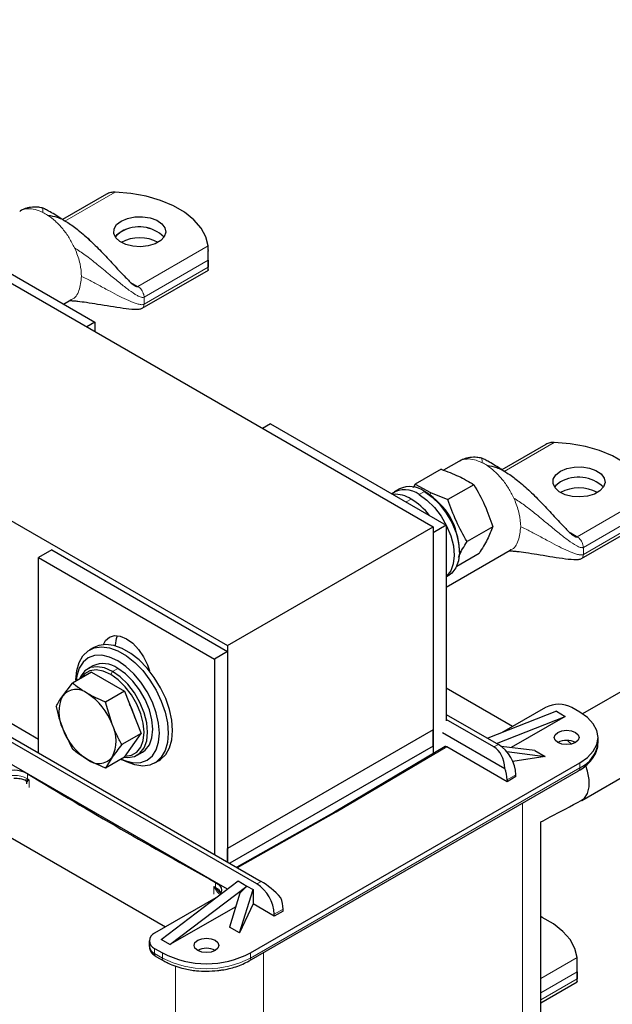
# Model space of a CAD drawing. Header units: millimetres. Extents: x 5 to 418, y 2 to 292.
# Tile 18 of 20: x 352 to 378, y 93 to 135. Entities that reach past the tile are written whole.
import ezdxf

# ---------------------------------------------------------------- set-up
doc = ezdxf.new("R2010")
doc.units = ezdxf.units.MM

msp = doc.modelspace()

# ---------------------------------------------------------------- linework, layer by layer
at = {"color": 7, "linetype": 'Continuous', "lineweight": 25}
for p, q in [((332.3613, 135.0681), (370.0736, 113.2973)), ((323.5366, 129.9738), (361.2489, 108.2029)), ((356.0538, 127.5799), (354.1642, 126.4891)), ((348.0119, 126.4359), (355.5544, 122.0818)), ((355.3332, 125.6045), (355.0962, 125.8098)), ((360.4244, 124.3428), (360.4244, 125.1561)), ((360.4161, 124.7469), (360.4161, 124.442)), ((357.5889, 122.6837), (360.4246, 124.3207)), ((354.2093, 122.8582), (354.5235, 123.0396)), ((355.5544, 122.0818), (355.2056, 121.8804)), ((355.5544, 122.0818), (355.5544, 121.679)), ((363.0968, 117.7276), (362.748, 117.5262)), ((363.0968, 117.7276), (370.6393, 113.3734)), ((374.91, 116.8393), (373.0204, 115.7484)), ((371.1799, 116.1096), (370.5197, 115.7285)), ((370.4132, 115.7709), (369.3033, 115.1302)), ((369.3033, 115.1302), (369.2138, 114.9746)), ((369.3033, 115.1302), (369.9571, 114.7703)), ((371.8223, 115.1098), (370.7124, 114.4691)), ((374.1893, 114.8639), (373.9524, 115.0692)), ((368.6299, 114.9264), (368.4037, 114.7958)), ((369.7754, 114.7752), (369.7002, 114.8187)), ((369.9571, 114.7703), (370.7124, 114.4691)), ((361.2489, 108.2029), (370.0736, 113.2973)), ((370.6393, 113.3734), (370.0736, 113.0469)), ((370.0736, 113.2973), (370.0736, 104.5875)), ((370.6393, 113.3734), (370.6393, 104.9685)), ((372.6411, 113.3041), (371.5312, 112.6634)), ((376.4451, 111.943), (379.2808, 113.5801)), ((370.0736, 113.0469), (370.0736, 103.5585)), ((353.7065, 112.3066), (353.1408, 111.9801)), ((353.7065, 112.3066), (361.2489, 107.9525)), ((370.6393, 110.717), (373.3797, 112.299)), ((372.0507, 112.1595), (371.0885, 111.6041)), ((371.205, 112.208), (371.205, 112.2951)), ((353.1408, 103.5969), (353.1408, 111.9801)), ((353.1408, 111.9801), (360.6833, 107.6259)), ((370.6393, 111.1598), (370.7631, 111.2313)), ((353.1408, 104.1738), (346.164, 108.2015)), ((356.4406, 108.1912), (356.4406, 108.2242)), ((361.2489, 108.2029), (361.2489, 99.4931)), ((355.5121, 108.1234), (355.3236, 108.0146)), ((361.2489, 107.9525), (360.6833, 107.6259)), ((361.2489, 107.9525), (361.2489, 98.9162)), ((360.6833, 107.6259), (360.6833, 99.2428)), ((355.4124, 107.0652), (354.5952, 106.5934)), ((355.4683, 107.3284), (355.242, 107.1977)), ((355.4124, 107.0652), (356.8277, 106.2482)), ((354.1724, 106.0501), (354.5952, 106.5934)), ((354.7436, 106.7326), (354.7436, 106.679)), ((378.8338, 106.6279), (376.4912, 105.2756)), ((356.8277, 106.2482), (356.0105, 105.7764)), ((356.8277, 106.2482), (357.5353, 104.4243)), ((373.4865, 104.7288), (370.6393, 106.3725)), ((356.2953, 104.8246), (356.0105, 105.7764)), ((370.6393, 105.2515), (372.8738, 103.9616)), ((375.3722, 105.382), (372.4204, 104.2233)), ((374.9008, 105.5453), (373.0156, 104.4569)), ((375.3722, 105.382), (375.7493, 105.1643)), ((376.3716, 105.3493), (376.0322, 105.5453)), ((372.6852, 103.8527), (370.6393, 105.0338)), ((372.7975, 104.0056), (375.7493, 105.1643)), ((375.7493, 105.1643), (373.4247, 103.8223)), ((362.5029, 97.9746), (350.9063, 104.6691)), ((351.0949, 104.778), (362.6914, 98.0835)), ((354.1724, 104.6348), (354.5952, 103.7627)), ((357.5353, 104.4243), (356.7181, 103.9525)), ((356.8277, 103.4175), (357.5353, 104.4243)), ((370.0736, 104.5875), (361.2489, 99.4931)), ((370.0736, 103.8907), (370.0736, 104.5875)), ((370.4696, 104.4786), (373.1498, 102.9313)), ((377.1526, 104.043), (377.1526, 104.2608)), ((357.3752, 103.5026), (357.6015, 103.6332)), ((370.0736, 103.8907), (361.3528, 98.8563)), ((370.5911, 103.8644), (365.8398, 101.0562)), ((370.0736, 103.8907), (370.0736, 103.5585)), ((373.2509, 102.3613), (370.6582, 103.858)), ((374.4417, 103.693), (373.0003, 103.8762)), ((373.2316, 103.6508), (374.8772, 103.4416)), ((374.4417, 103.693), (374.8772, 103.4416)), ((376.455, 101.5598), (380.4337, 103.8566)), ((361.2463, 97.7528), (351.7077, 103.2593)), ((356.8277, 103.4175), (356.0105, 102.9457)), ((356.2953, 103.4093), (356.0105, 102.9457)), ((356.6767, 103.3303), (356.7231, 103.3035)), ((358.1233, 103.1647), (358.3119, 103.2736)), ((362.2295, 95.0082), (376.3716, 103.1722)), ((374.8772, 103.4416), (373.4942, 103.2277)), ((362.1742, 94.6683), (376.3164, 102.8324)), ((352.6205, 102.3292), (352.6205, 102.274)), ((373.628, 102.579), (373.2509, 102.3613)), ((373.2509, 102.4375), (373.2509, 102.3613)), ((373.628, 102.579), (373.628, 102.6552)), ((349.8692, 101.1638), (358.5901, 96.1293)), ((365.8401, 101.0564), (361.642, 98.6893)), ((374.6919, 78.5725), (374.6919, 100.6415)), ((361.2489, 98.9162), (361.2489, 99.4931)), ((358.4017, 95.5851), (361.7015, 98.0997)), ((361.7015, 98.0997), (362.0786, 97.882)), ((358.7788, 95.3674), (362.0786, 97.882)), ((360.743, 97.7743), (360.8952, 97.6336)), ((361.7628, 95.8709), (362.3426, 97.7296)), ((362.0786, 97.882), (361.7816, 97.5785)), ((362.0786, 97.882), (362.3426, 97.7296)), ((362.3426, 97.7296), (362.3426, 97.1199)), ((360.7524, 97.3776), (358.1188, 95.8572)), ((361.7816, 97.5785), (361.3274, 96.1223)), ((361.5999, 96.996), (358.7788, 95.3674)), ((362.3426, 97.1199), (361.7628, 95.8709)), ((363.2571, 96.592), (362.3426, 97.1199)), ((363.6342, 96.8097), (363.2571, 96.592)), ((363.6342, 96.8097), (363.6342, 96.8859)), ((363.2571, 96.592), (363.2571, 96.6682)), ((361.7628, 95.8709), (361.3274, 96.1223)), ((357.8845, 95.5307), (357.8845, 95.3129)), ((358.7788, 95.3674), (358.4017, 95.5851)), ((358.1188, 95.2041), (358.4582, 95.0082)), ((358.1741, 94.8643), (358.5135, 94.6683)), ((358.5135, 94.6683), (358.5163, 94.6667)), ((376.2636, 93.7981), (376.2636, 94.6113)), ((376.2553, 94.2021), (376.2553, 93.8973)), ((374.6919, 92.8685), (376.2638, 93.7759))]:
    msp.add_line(p, q, dxfattribs=at)
at = {"color": 7, "linetype": 'Continuous', "lineweight": 18}
for p, q in [((354.2647, 126.4208), (356.4189, 127.6644)), ((354.7339, 125.1569), (354.6822, 125.2743)), ((360.4164, 125.3567), (357.4023, 123.6167)), ((357.6663, 123.1594), (360.4161, 124.7469)), ((360.4161, 124.442), (357.6663, 122.8546)), ((357.1002, 123.7911), (357.4023, 123.6167)), ((357.6512, 123.2696), (357.6663, 123.1594)), ((357.6663, 123.1594), (357.6663, 122.8546)), ((373.1209, 115.6802), (375.2751, 116.9238)), ((369.4739, 114.688), (369.7002, 114.8187)), ((369.9437, 114.6662), (369.9571, 114.7703)), ((373.5901, 114.4163), (373.5383, 114.5336)), ((379.2726, 114.6161), (376.2585, 112.8761)), ((369.1308, 114.4942), (368.9143, 114.3692)), ((376.5224, 112.4188), (379.2722, 114.0062)), ((379.2722, 113.7014), (376.5224, 112.114)), ((375.9563, 113.0505), (376.2585, 112.8761)), ((376.5074, 112.5289), (376.5224, 112.4188)), ((376.5224, 112.4188), (376.5224, 112.114)), ((356.4406, 108.2242), (356.4022, 108.202)), ((356.2332, 106.9615), (356.3086, 107.0921)), ((356.5349, 107.2228), (356.3086, 107.0921)), ((370.6582, 103.858), (365.9064, 101.0496)), ((372.6852, 103.8527), (372.8738, 103.9616)), ((376.3716, 103.1722), (376.3716, 102.9545)), ((352.6581, 102.7032), (352.6581, 102.4855)), ((376.3716, 102.9545), (362.2295, 94.7904)), ((352.6632, 102.4387), (352.7308, 102.4414)), ((352.7308, 102.4414), (352.682, 102.4032)), ((352.7308, 102.4414), (352.7308, 102.1148)), ((373.2509, 102.4375), (373.628, 102.6552)), ((373.9109, 101.4437), (373.9109, 77.4839)), ((365.9064, 101.0496), (361.6808, 98.6669)), ((362.6914, 98.0835), (362.5029, 97.9746)), ((360.6618, 97.5363), (360.6618, 97.8629)), ((360.7246, 97.7603), (360.6618, 97.8629)), ((360.6618, 97.8629), (360.743, 97.7743)), ((360.7382, 97.8209), (360.7382, 98.0387)), ((363.6342, 96.8859), (363.2571, 96.6682)), ((358.1188, 94.9864), (358.1188, 95.2041)), ((358.4582, 94.7904), (358.1188, 94.9864)), ((358.4582, 95.0082), (358.4582, 94.7904)), ((362.2295, 94.7904), (362.2295, 95.0082)), ((362.7857, 95.0213), (362.7857, 71.0615)), ((376.2556, 94.812), (374.6919, 93.9093)), ((359.0145, 94.442), (359.0145, 71.0615)), ((374.6919, 93.2996), (376.2553, 94.2021)), ((376.2553, 93.8973), (374.6919, 92.9948))]:
    msp.add_line(p, q, dxfattribs=at)
at = {"color": 7, "linetype": 'Continuous', "lineweight": 25, "flags": 128}
for points in [[(360.4164, 125.3567), (360.3196, 125.7487), (360.1152, 126.1266), (359.8085, 126.4808), (359.4075, 126.802), (358.9225, 127.082), (358.3661, 127.3135), (357.7526, 127.4905), (357.0979, 127.6085), (356.4189, 127.6644)], [(356.6857, 126.4251), (356.9544, 126.5396), (357.2695, 126.6032), (357.6031, 126.6104), (357.9256, 126.5605), (358.2083, 126.458), (358.426, 126.3119), (358.5595, 126.1353), (358.5969, 125.9438), (358.5349, 125.7544), (358.3789, 125.584), (358.1428, 125.4477), (357.8476, 125.3577), (357.5196, 125.3218), (357.1878, 125.3434), (356.8818, 125.4205), (356.6288, 125.5462), (356.4512, 125.7094), (356.3647, 125.8955), (356.3772, 126.0881), (356.4875, 126.2701), (356.6857, 126.4251)], [(356.6857, 125.9689), (356.4875, 125.8139), (356.4297, 125.7398)], [(356.6857, 125.9668), (356.4875, 125.8117), (356.4304, 125.7388)], [(379.2726, 114.6161), (379.1758, 115.0081), (378.9713, 115.386), (378.6647, 115.7402), (378.2637, 116.0614), (377.7787, 116.3413), (377.2223, 116.5728), (376.6088, 116.7499), (375.9541, 116.8679), (375.2751, 116.9238)], [(375.5419, 115.6845), (375.8105, 115.7989), (376.1257, 115.8626), (376.4593, 115.8698), (376.7818, 115.8199), (377.0644, 115.7174), (377.2822, 115.5713), (377.4157, 115.3947), (377.4531, 115.2031), (377.391, 115.0138), (377.235, 114.8434), (376.999, 114.7071), (376.7038, 114.617), (376.3758, 114.5812), (376.044, 114.6028), (375.738, 114.6798), (375.485, 114.8056), (375.3073, 114.9688), (375.2209, 115.1549), (375.2334, 115.3475), (375.3437, 115.5294), (375.5419, 115.6845)], [(375.5419, 115.2283), (375.3437, 115.0733), (375.2859, 114.9992)], [(375.5419, 115.2261), (375.3437, 115.0711), (375.2866, 114.9981)], [(369.4739, 114.688), (369.8095, 114.4497), (370.128, 114.1361), (370.4136, 113.7629), (370.6519, 113.3488), (370.8309, 112.9147), (370.9417, 112.4822), (370.9787, 112.0732), (370.9401, 111.7079), (370.8277, 111.4049), (370.6473, 111.1793), (370.6393, 111.1725)], [(369.7002, 114.8187), (370.0357, 114.5803), (370.3543, 114.2667), (370.6399, 113.8935), (370.8782, 113.4795), (371.0572, 113.0453), (371.168, 112.6129), (371.205, 112.2038), (371.1664, 111.8386), (371.054, 111.5356), (370.8736, 111.3099), (370.7631, 111.2313)], [(355.9299, 108.2507), (356.0139, 108.4162), (356.1787, 108.5691), (356.3935, 108.6354), (356.6436, 108.6107), (356.912, 108.4965), (357.1804, 108.3008), (357.4306, 108.0367), (357.6454, 107.7224), (357.8102, 107.3792), (357.8941, 107.1168)], [(356.4406, 108.2242), (356.476, 108.5138), (356.5183, 108.6342)], [(358.3119, 103.2736), (358.3752, 103.3136), (358.5954, 103.5231), (358.7582, 103.8068), (358.8582, 104.1549), (358.8919, 104.5555), (358.8582, 104.9951), (358.7582, 105.4586), (358.5954, 105.9303), (358.3752, 106.3941), (358.1052, 106.8342), (357.7945, 107.2357), (357.4538, 107.5848), (357.0947, 107.8696), (356.7293, 108.0805), (356.3702, 108.2103), (356.0295, 108.2546), (355.7189, 108.2118), (355.5121, 108.1234)], [(354.7436, 106.7326), (354.7773, 107.1333), (354.8773, 107.4814), (355.0401, 107.765), (355.2603, 107.9746), (355.5303, 108.103), (355.8409, 108.1457), (356.1816, 108.1015), (356.5408, 107.9717), (356.9061, 107.7608), (357.2653, 107.4759), (357.606, 107.1268), (357.9166, 106.7254), (358.1866, 106.2853), (358.4068, 105.8215), (358.5697, 105.3498), (358.6696, 104.8863), (358.7034, 104.4467), (358.6696, 104.046), (358.5697, 103.698), (358.4068, 103.4143), (358.1866, 103.2047), (357.9166, 103.0763), (357.606, 103.0336), (357.2653, 103.0778), (356.9061, 103.2076), (356.7231, 103.3035)], [(356.6829, 103.3339), (356.8844, 103.2502), (357.2204, 103.174), (357.5301, 103.1863), (357.8016, 103.2869), (358.0243, 103.4717), (358.1899, 103.7338), (358.2918, 104.063), (358.3262, 104.4467), (358.2918, 104.8701), (358.1899, 105.317), (358.0243, 105.7702), (357.8016, 106.2123), (357.5301, 106.6262), (357.2204, 106.9962), (356.8844, 107.3079), (356.5349, 107.5494), (356.1854, 107.7114), (355.8494, 107.7877), (355.5397, 107.7753), (355.2682, 107.6747), (355.0455, 107.4899), (354.8799, 107.2278), (354.778, 106.8986), (354.7497, 106.6826)], [(356.3086, 107.0921), (355.9729, 107.2422), (355.6541, 107.2975), (355.3681, 107.255), (355.1292, 107.1171), (354.9495, 106.8906), (354.8911, 106.7642)], [(356.2332, 106.9615), (355.9143, 107.1041), (355.6114, 107.1566), (355.3397, 107.1163), (355.1128, 106.9852), (354.9626, 106.8055)], [(356.8553, 103.4567), (357.1267, 103.497), (357.3536, 103.628), (357.5243, 103.8433), (357.6303, 104.1318), (357.6663, 104.4793), (357.6303, 104.8683), (357.5243, 105.2793), (357.3536, 105.6916), (357.1267, 106.0846), (356.855, 106.4387), (356.5521, 106.7359), (356.2332, 106.9615)], [(356.8242, 103.4155), (356.9631, 103.4029), (357.2492, 103.4453), (357.488, 103.5832), (357.6677, 103.8098), (357.7793, 104.1136), (357.8171, 104.4793), (357.7793, 104.8888), (357.6677, 105.3214), (357.488, 105.7554), (357.2492, 106.1691), (356.9631, 106.5418), (356.6443, 106.8547), (356.3086, 107.0921)], [(357.6015, 103.6332), (357.7143, 103.7139), (357.894, 103.9404), (358.0056, 104.2442), (358.0434, 104.61), (358.0056, 105.0194), (357.894, 105.452), (357.7143, 105.886), (357.4754, 106.2998), (357.1894, 106.6724), (356.8706, 106.9853), (356.5349, 107.2228)], [(376.3716, 103.1722), (376.7032, 103.4055), (376.9497, 103.6717), (377.1014, 103.9605), (377.1526, 104.2608), (377.1014, 104.5611), (376.9497, 104.8499), (376.7032, 105.1161), (376.3716, 105.3493)], [(376.183, 104.0431), (376.01, 103.9763), (375.8059, 103.9529), (375.6018, 103.9763), (375.4288, 104.0431), (375.3132, 104.143), (375.2726, 104.2608), (375.3132, 104.3786), (375.4288, 104.4785), (375.6018, 104.5452), (375.8059, 104.5687), (376.01, 104.5452), (376.183, 104.4785), (376.2986, 104.3786), (376.3392, 104.2608), (376.2986, 104.143), (376.183, 104.0431)], [(376.0139, 103.9773), (375.8671, 104.1064), (375.8332, 104.1328)], [(376.4332, 101.5478), (376.5704, 101.6491), (376.707, 101.8572), (376.7775, 102.1337), (376.7775, 102.4612), (376.707, 102.8191), (376.6291, 103.0477)], [(360.7382, 98.0387), (360.8421, 97.969), (360.92, 97.8888), (360.9688, 97.8012), (360.9867, 97.7099), (360.9728, 97.6182), (360.9277, 97.53), (360.8801, 97.4738)], [(376.2556, 94.812), (376.1588, 95.2039), (375.9544, 95.5819), (375.6477, 95.936), (375.2467, 96.2573), (374.7617, 96.5372), (374.6919, 96.5708)], [(360.721, 95.117), (360.5479, 95.0503), (360.3438, 95.0268), (360.1397, 95.0503), (359.9667, 95.117), (359.8511, 95.2169), (359.8105, 95.3347), (359.8511, 95.4525), (359.9667, 95.5524), (360.1397, 95.6192), (360.3438, 95.6426), (360.5479, 95.6192), (360.721, 95.5524), (360.8366, 95.4525), (360.8772, 95.3347), (360.8366, 95.2169), (360.721, 95.117)]]:
    msp.add_lwpolyline(points, dxfattribs=at)
at = {"color": 7, "linetype": 'Continuous', "lineweight": 18, "flags": 128}
for points in [[(352.6581, 102.4855), (352.6672, 102.48), (352.6763, 102.4745), (352.6854, 102.4689), (352.6945, 102.4634), (352.7036, 102.4579), (352.7126, 102.4524), (352.7217, 102.4469), (352.7308, 102.4414)], [(360.6618, 97.8629), (360.6713, 97.8577), (360.6809, 97.8524), (360.6904, 97.8472), (360.7, 97.8419), (360.7095, 97.8367), (360.7191, 97.8314), (360.7286, 97.8262), (360.7382, 97.8209)]]:
    msp.add_lwpolyline(points, dxfattribs=at)
at = {"color": 7, "linetype": 'Continuous', "lineweight": 18}
for centre, radius, start, end in [((352.3888, 124.9452), 2.0729, 56.88363, 63.12174), ((371.245, 114.2046), 2.0729, 56.88363, 63.12174), ((376.2447, 102.9383), 0.1279, 304.05635, 7.25583), ((352.0777, 101.4069), 1.2248, 61.71556, 117.46385), ((352.8638, 102.4841), 0.2057, 179.61891, 192.76911), ((352.5438, 102.3527), 0.1471, 20.06873, 35.75306), ((361.1133, 97.2655), 0.6292, 126.04546, 128.15326), ((360.9519, 97.8195), 0.2137, 179.61112, 192.21697), ((360.5255, 97.382), 0.4878, 25.9252, 64.14644), ((358.2457, 94.9702), 0.1279, 172.74417, 235.94365), ((358.5851, 94.7743), 0.1279, 172.74417, 235.94365), ((360.3438, 98.4296), 4.0987, 242.60967, 297.39033), ((362.1027, 94.7743), 0.1278, 303.96308, 7.26519)]:
    msp.add_arc(centre, radius, start, end, dxfattribs=at)
at = {"color": 7, "linetype": 'Continuous', "lineweight": 25}
for centre, radius, start, end in [((357.4544, 124.6392), 1.5359, 45.77415, 120.03058), ((357.4545, 124.6362), 1.5367, 45.84616, 120.01992), ((357.4777, 124.0278), 1.6811, 61.89902, 118.10636), ((376.3106, 113.8986), 1.5359, 45.77415, 120.03058), ((376.3107, 113.8956), 1.5367, 45.84616, 120.01992), ((369.0746, 113.9741), 1.051, 53.47355, 115.02977), ((376.3339, 113.2871), 1.6811, 61.89902, 118.10636), ((368.8625, 113.8857), 1.0088, 52.69125, 123.84597), ((368.4492, 113.4534), 1.2442, 56.78271, 94.47376), ((368.1145, 112.1657), 3.0932, 2.39652, 57.52317), ((367.6401, 112.0517), 2.8615, 37.52743, 58.60306), ((368.6257, 112.4607), 2.5235, 13.04744, 46.94718), ((368.2255, 112.2297), 2.9606, 21.49729, 38.49733), ((355.9128, 106.3787), 1.0485, 53.60737, 115.08217), ((354.7516, 105.5548), 0.7621, 50.75183, 139.4672), ((353.7991, 103.9049), 2.6603, 20.22711, 57.36203), ((355.5878, 105.3425), 1.5825, 153.43643, 206.56357), ((354.8662, 104.4988), 2.4828, 14.30359, 28.72016), ((375.4665, 104.4535), 1.2296, 62.60967, 117.39033), ((354.8798, 104.1169), 1.5825, 333.43643, 26.56357), ((356.6686, 105.5546), 2.6603, 200.22711, 237.36203), ((375.8059, 103.3151), 0.8198, 62.61575, 117.38425), ((375.8181, 104.1761), 1.3412, 294.37466, 354.3052), ((371.9905, 102.5807), 1.6393, 2.60548, 57.39452), ((355.716, 103.9046), 0.7621, 230.75183, 319.4672), ((352.0777, 101.6247), 1.2248, 61.71556, 117.46385), ((465.2378, 288.3875), 217.147, 238.771722, 241.233655), ((371.8625, 102.4106), 1.3887, 1.10815, 22.02116), ((361.6196, 96.5937), 1.6393, 2.60548, 57.39452), ((362.2458, 96.8591), 1.3887, 1.10815, 22.02116), ((358.2428, 95.5307), 0.3493, 110.78342, 249.21658), ((358.2849, 95.3528), 0.4024, 185.6948, 245.62534), ((360.3438, 94.3891), 0.8198, 62.61575, 117.38425), ((360.3438, 98.6474), 4.0987, 242.60967, 297.39033)]:
    msp.add_arc(centre, radius, start, end, dxfattribs=at)
for centre, major_axis, ratio, start_param, end_param in [((370.6582, 103.7491), (-0.0667, 0.1155), 0.5773815, 5.4977992, 6.2890678), ((372.3081, 102.7641), (0.1424, 1.1681), 0.7115205, 4.942074, 5.9892715), ((365.9064, 100.9407), (-0.0667, 0.1155), 0.5773815, 5.4977992, 6.2773028), ((363.0686, 97.4302), (0.8193, -0.7545), 0.2648379, 1.2264797, 2.2736773)]:
    msp.add_ellipse(centre, major_axis=major_axis, ratio=ratio, start_param=start_param, end_param=end_param, dxfattribs=at)
for points, knots in [([(356.4189, 127.6644), (356.3553, 127.663), (356.2252, 127.6599), (356.1131, 127.6041), (356.0558, 127.5755)], [0, 0, 0, 0, 0.489091, 1, 1, 1, 1]), ([(353.2967, 126.9894), (353.2293, 127.0027), (353.0738, 127.0334), (352.8542, 127.0262), (352.663, 126.9907), (352.5382, 126.9509), (352.4285, 126.9062), (352.373, 126.8769), (352.3458, 126.8625)], [0, 0, 0, 0, 0.2339284, 0.5394361, 0.6744032, 0.7919794, 0.8976959, 1, 1, 1, 1]), ([(354.2647, 126.4208), (354.2058, 126.4613), (353.9753, 126.6196), (353.6846, 126.7939), (353.432, 126.9279), (353.342, 126.9724), (353.309, 126.9848), (353.2967, 126.9894)], [0, 0, 0, 0, 0.1849959, 0.7236858, 0.9041741, 0.9644892, 1, 1, 1, 1]), ([(353.5213, 126.6814), (353.6648, 126.6564), (353.979, 126.6016), (354.4156, 126.3516), (354.8921, 126.0071), (355.3874, 125.5628), (355.9065, 125.0407), (356.3955, 124.5125), (356.8248, 124.0484), (357.1238, 123.7465), (357.2992, 123.6247), (357.3697, 123.6056), (357.3923, 123.6133), (357.4023, 123.6167)], [0, 0, 0, 0, 0.0781273, 0.1710083, 0.278026, 0.4166976, 0.5603945, 0.7170593, 0.8519797, 0.9499554, 0.983819, 0.9928589, 1, 1, 1, 1]), ([(360.4161, 124.7469), (360.4163, 124.7755), (360.4168, 124.8327), (360.4203, 124.9481), (360.4245, 125.0927), (360.4253, 125.2426), (360.4192, 125.3212), (360.4164, 125.3567)], [0, 0, 0, 0, 0.1367915, 0.272729, 0.4771299, 0.7637069, 1, 1, 1, 1]), ([(360.4233, 124.3428), (360.4233, 124.3315), (360.4234, 124.3105), (360.4192, 124.3357), (360.4165, 124.38), (360.4162, 124.4235), (360.4161, 124.442)], [0, 0, 0, 0, 0.3307302, 0.6103036, 0.8346678, 1, 1, 1, 1]), ([(354.4807, 123.0145), (354.4801, 123.0141), (354.4732, 123.0103), (354.49, 123.0122), (354.5242, 123.0104), (354.581, 123.0081), (354.6725, 123.0017), (354.873, 122.9822), (355.2271, 122.9354), (355.8783, 122.8322), (356.5655, 122.7118), (357.1625, 122.6377), (357.4162, 122.6387), (357.526, 122.6552), (357.5691, 122.6747), (357.5887, 122.6835)], [0, 0, 0, 0, 0.0040596, 0.0459142, 0.0809735, 0.1118456, 0.140519, 0.1952662, 0.3076169, 0.445988, 0.7643493, 0.9055145, 0.9598004, 0.9816373, 1, 1, 1, 1]), ([(375.2751, 116.9238), (375.2115, 116.9223), (375.0814, 116.9193), (374.9693, 116.8634), (374.912, 116.8349)], [0, 0, 0, 0, 0.489091, 1, 1, 1, 1]), ([(372.1529, 116.2487), (372.0854, 116.2621), (371.93, 116.2928), (371.7104, 116.2856), (371.5192, 116.2501), (371.3944, 116.2102), (371.2846, 116.1656), (371.2292, 116.1363), (371.202, 116.1219)], [0, 0, 0, 0, 0.2339284, 0.5394361, 0.6744032, 0.7919794, 0.8976959, 1, 1, 1, 1]), ([(373.1209, 115.6802), (373.062, 115.7207), (372.8315, 115.879), (372.5408, 116.0533), (372.2881, 116.1873), (372.1982, 116.2317), (372.1651, 116.2442), (372.1529, 116.2488)], [0, 0, 0, 0, 0.1849959, 0.7236858, 0.9041741, 0.9644892, 1, 1, 1, 1]), ([(372.3775, 115.9407), (372.521, 115.9157), (372.8352, 115.861), (373.2718, 115.611), (373.7483, 115.2665), (374.2435, 114.8221), (374.7627, 114.3001), (375.2517, 113.7719), (375.681, 113.3078), (375.98, 113.0058), (376.1553, 112.8841), (376.2259, 112.865), (376.2485, 112.8727), (376.2585, 112.8761)], [0, 0, 0, 0, 0.0781273, 0.1710083, 0.278026, 0.4166976, 0.5603945, 0.7170593, 0.8519797, 0.9499554, 0.983819, 0.9928589, 1, 1, 1, 1]), ([(370.4132, 115.7709), (370.6739, 115.6752), (371.1944, 115.4842), (371.6132, 115.2344), (371.8223, 115.1098)], [0, 0, 0, 0, 0.5008729, 1, 1, 1, 1]), ([(371.8223, 115.1098), (371.9842, 114.8235), (372.3079, 114.2509), (372.53, 113.6197), (372.6411, 113.3041)], [0, 0, 0, 0, 0.4999949, 1, 1, 1, 1]), ([(371.5312, 112.6634), (371.3693, 112.9496), (371.0456, 113.5222), (370.8235, 114.1534), (370.7124, 114.4691)], [0, 0, 0, 0, 0.4999949, 1, 1, 1, 1]), ([(372.6411, 113.3041), (372.5681, 113.128), (372.4221, 112.7758), (372.1745, 112.365), (372.0507, 112.1595)], [0, 0, 0, 0, 0.4999949, 1, 1, 1, 1]), ([(371.1568, 111.9985), (371.166, 112.0195), (371.255, 112.2204), (371.4007, 112.4541), (371.5312, 112.6634)], [0, 0, 0, 0, 0.1043233, 1, 1, 1, 1]), ([(373.3368, 112.2739), (373.3362, 112.2735), (373.3294, 112.2696), (373.3462, 112.2716), (373.3804, 112.2698), (373.4372, 112.2675), (373.5287, 112.2611), (373.7292, 112.2416), (374.0833, 112.1948), (374.7345, 112.0916), (375.4217, 111.9712), (376.0187, 111.8971), (376.2724, 111.8981), (376.3822, 111.9146), (376.4252, 111.934), (376.4449, 111.9429)], [0, 0, 0, 0, 0.0040596, 0.0459142, 0.0809735, 0.1118456, 0.140519, 0.1952662, 0.3076169, 0.445988, 0.7643493, 0.9055145, 0.9598004, 0.9816373, 1, 1, 1, 1]), ([(355.2338, 106.145), (355.0624, 106.2529), (354.8352, 106.3959), (354.6425, 106.5545), (354.5952, 106.5934)], [0, 0, 0, 0, 0.7546767, 1, 1, 1, 1]), ([(356.0105, 105.7764), (356.0018, 105.7798), (355.7263, 105.8901), (355.4761, 106.0196), (355.2338, 106.145)], [0, 0, 0, 0, 0.03148504, 1, 1, 1, 1]), ([(353.8876, 105.5866), (353.9264, 105.6583), (354.0044, 105.8024), (354.1162, 105.9674), (354.1724, 106.0501)], [0, 0, 0, 0, 0.4981128, 1, 1, 1, 1]), ([(353.8876, 105.5866), (353.9264, 105.4249), (354.0044, 105.1004), (354.1162, 104.7904), (354.1724, 104.6348)], [0, 0, 0, 0, 0.4981128, 1, 1, 1, 1]), ([(356.7181, 103.9525), (356.6402, 104.0917), (356.4839, 104.371), (356.3583, 104.673), (356.2953, 104.8246)], [0, 0, 0, 0, 0.49811277, 1, 1, 1, 1]), ([(376.316, 102.8326), (376.3179, 102.8336), (376.414, 102.882), (376.5763, 103.0011), (376.7942, 103.1917), (376.9682, 103.4113), (377.0897, 103.6559), (377.1522, 103.8663), (377.1454, 103.9918), (377.1435, 104.0266)], [0, 0, 0, 0, 0.0036574, 0.1812652, 0.3619888, 0.5455623, 0.7326773, 0.925896, 1, 1, 1, 1]), ([(355.2338, 103.3144), (355.0624, 103.4223), (354.8352, 103.5652), (354.6425, 103.7238), (354.5952, 103.7627)], [0, 0, 0, 0, 0.7546767, 1, 1, 1, 1]), ([(356.7181, 103.9525), (356.6402, 103.8582), (356.4839, 103.669), (356.3583, 103.4961), (356.2953, 103.4093)], [0, 0, 0, 0, 0.4981128, 1, 1, 1, 1]), ([(356.0105, 102.9457), (356.0018, 102.9492), (355.7263, 103.0594), (355.4761, 103.1889), (355.2338, 103.3144)], [0, 0, 0, 0, 0.03148504, 1, 1, 1, 1]), ([(352.0786, 102.5162), (352.1704, 102.5116), (352.2974, 102.5052), (352.4487, 102.4727), (352.5068, 102.4524), (352.5362, 102.4421)], [0, 0, 0, 0, 0.5634222, 0.7787823, 1, 1, 1, 1]), ([(352.5313, 102.4462), (352.5427, 102.4412), (352.5669, 102.4308), (352.5964, 102.4015), (352.6173, 102.3634), (352.6195, 102.3354), (352.6206, 102.3214)], [0, 0, 0, 0, 0.2247477, 0.4741939, 0.7373654, 1, 1, 1, 1]), ([(352.5377, 102.4472), (352.5405, 102.4456), (352.5632, 102.4324), (352.6165, 102.4357), (352.6632, 102.4387)], [0, 0, 0, 0, 0.1243852, 1, 1, 1, 1]), ([(374.6919, 100.6312), (374.828, 100.7048), (375.402, 101.015), (375.9865, 101.317), (376.4325, 101.5475)], [0, 0, 0, 0, 0.2370511, 1, 1, 1, 1]), ([(360.8928, 97.631), (360.8956, 97.6291), (360.9218, 97.6108), (360.9332, 97.5941), (360.9434, 97.5793)], [0, 0, 0, 0, 0.1079583, 1, 1, 1, 1]), ([(357.8936, 95.3179), (357.8922, 95.2816), (357.8884, 95.1826), (357.9673, 95.037), (358.0704, 94.9256), (358.1518, 94.881), (358.177, 94.8672)], [0, 0, 0, 0, 0.1933617, 0.5260245, 0.8537372, 1, 1, 1, 1]), ([(358.5184, 94.6717), (358.5787, 94.6364), (358.7322, 94.5465), (359.0203, 94.434), (359.3382, 94.3407), (359.6398, 94.2811), (359.9637, 94.2372), (360.2001, 94.2307), (360.3438, 94.2268)], [0, 0, 0, 0, 0.1233828, 0.3140537, 0.506767, 0.64819, 0.7861746, 1, 1, 1, 1]), ([(376.2553, 94.2021), (376.2555, 94.2308), (376.256, 94.288), (376.2595, 94.4034), (376.2637, 94.548), (376.2645, 94.6979), (376.2584, 94.7765), (376.2556, 94.812)], [0, 0, 0, 0, 0.1367915, 0.272729, 0.4771299, 0.7637069, 1, 1, 1, 1]), ([(360.3438, 94.2268), (360.5037, 94.2315), (360.7284, 94.2382), (361.0514, 94.2821), (361.3185, 94.3338), (361.6189, 94.4185), (361.9105, 94.5274), (362.0858, 94.6214), (362.1739, 94.6685)], [0, 0, 0, 0, 0.2377705, 0.3340638, 0.4925045, 0.6547162, 0.8265923, 1, 1, 1, 1]), ([(376.2618, 93.7803), (376.2618, 93.7784), (376.2616, 93.7689), (376.2583, 93.7924), (376.2557, 93.835), (376.2554, 93.8787), (376.2553, 93.8973)], [0, 0, 0, 0, 0.0942832, 0.4726274, 0.7762574, 1, 1, 1, 1])]:
    msp.add_open_spline(points, degree=3, knots=knots, dxfattribs=at)
at = {"color": 7, "linetype": 'Continuous', "lineweight": 18}
for points, knots in [([(353.3259, 126.7941), (353.2124, 126.8433), (352.9853, 126.9416), (352.6707, 126.9626), (352.447, 126.929), (352.3507, 126.857), (352.3294, 126.841)], [0, 0, 0, 0, 0.3044148, 0.6088296, 0.9132444, 1, 1, 1, 1]), ([(353.2968, 126.9738), (353.3016, 126.9789), (353.3128, 126.9907), (353.3212, 126.8654), (353.3259, 126.7941)], [0, 0, 0, 0, 0.4315925, 1, 1, 1, 1]), ([(357.6663, 123.1594), (357.6545, 123.1547), (357.6281, 123.1441), (357.5831, 123.147), (357.4979, 123.1663), (357.3033, 123.2609), (357.0025, 123.4693), (356.6095, 123.7765), (356.1591, 124.1481), (355.6683, 124.5524), (355.1809, 124.9481), (354.8361, 125.1736), (354.6822, 125.2743)], [0, 0, 0, 0, 0.01051, 0.0235537, 0.0394777, 0.0884764, 0.211403, 0.3496326, 0.5029917, 0.689295, 0.8612626, 1, 1, 1, 1]), ([(354.5186, 123.0503), (354.5317, 123.0535), (354.7037, 123.0947), (354.9066, 123.4238), (354.9551, 123.8392), (354.9793, 124.0469)], [0, 0, 0, 0, 0.0397502, 0.5198751, 1, 1, 1, 1]), ([(357.6663, 122.8546), (357.6474, 122.8476), (357.6041, 122.8316), (357.5048, 122.8383), (357.3023, 122.8847), (356.997, 123.0103), (356.6081, 123.197), (356.176, 123.4238), (355.7314, 123.6644), (355.3106, 123.895), (355.0818, 123.9999), (354.9793, 124.0469)], [0, 0, 0, 0, 0.01956158, 0.04500012, 0.09721283, 0.22303096, 0.36129451, 0.51288509, 0.69559179, 0.86357071, 1, 1, 1, 1]), ([(357.6663, 122.8546), (357.6618, 122.8182), (357.6527, 122.7454), (357.6174, 122.6892), (357.5888, 122.6836), (357.5887, 122.6836)], [0, 0, 0, 0, 0.4991924, 0.9983849, 1, 1, 1, 1]), ([(372.1529, 116.2332), (372.1578, 116.2383), (372.1689, 116.2501), (372.1773, 116.1248), (372.1821, 116.0535)], [0, 0, 0, 0, 0.4315925, 1, 1, 1, 1]), ([(372.1821, 116.0535), (372.0686, 116.1027), (371.8414, 116.201), (371.5269, 116.222), (371.3031, 116.1884), (371.2069, 116.1163), (371.1856, 116.1004)], [0, 0, 0, 0, 0.3044148, 0.6088296, 0.9132444, 1, 1, 1, 1]), ([(376.5224, 112.4188), (376.5107, 112.4141), (376.4843, 112.4035), (376.4393, 112.4064), (376.354, 112.4256), (376.1594, 112.5202), (375.8587, 112.7286), (375.4657, 113.0359), (375.0153, 113.4075), (374.5244, 113.8118), (374.0371, 114.2075), (373.6923, 114.433), (373.5383, 114.5336)], [0, 0, 0, 0, 0.01051, 0.0235537, 0.0394777, 0.0884764, 0.211403, 0.3496326, 0.5029917, 0.689295, 0.8612626, 1, 1, 1, 1]), ([(373.3748, 112.3097), (373.3879, 112.3129), (373.5598, 112.3541), (373.7628, 112.6832), (373.8112, 113.0985), (373.8354, 113.3062)], [0, 0, 0, 0, 0.0397502, 0.5198751, 1, 1, 1, 1]), ([(376.5224, 112.114), (376.5036, 112.107), (376.4603, 112.0909), (376.3609, 112.0976), (376.1585, 112.1441), (375.8532, 112.2697), (375.4642, 112.4563), (375.0321, 112.6832), (374.5876, 112.9238), (374.1668, 113.1544), (373.938, 113.2593), (373.8354, 113.3062)], [0, 0, 0, 0, 0.01956158, 0.04500012, 0.09721283, 0.22303096, 0.36129451, 0.51288509, 0.69559179, 0.86357071, 1, 1, 1, 1]), ([(376.5224, 112.114), (376.5179, 112.0776), (376.5089, 112.0047), (376.4736, 111.9486), (376.4449, 111.943), (376.4448, 111.943)], [0, 0, 0, 0, 0.4991924, 0.9983849, 1, 1, 1, 1]), ([(352.682, 102.4032), (352.6558, 102.3705), (352.622, 102.3284), (352.624, 102.3291), (352.6245, 102.3293)], [0, 0, 0, 0, 0.7763396, 1, 1, 1, 1]), ([(360.9287, 97.5356), (360.9115, 97.5453), (360.8239, 97.5946), (360.7688, 97.6865), (360.7246, 97.7603)], [0, 0, 0, 0, 0.1964738, 1, 1, 1, 1])]:
    msp.add_open_spline(points, degree=3, knots=knots, dxfattribs=at)
for points in [[(354.6822, 125.2743), (354.6093, 125.418), (354.4635, 125.7056), (354.1783, 126.0945), (353.8615, 126.4352), (353.6347, 126.5993), (353.5213, 126.6814)], [(354.9793, 124.0469), (354.9684, 124.2247), (354.9467, 124.5803), (354.8048, 124.9647), (354.7339, 125.1569)], [(357.4023, 123.6167), (357.4294, 123.5982), (357.4836, 123.5613), (357.5569, 123.4749), (357.6173, 123.3749), (357.6399, 123.3047), (357.6512, 123.2696)], [(373.5383, 114.5336), (373.4654, 114.6774), (373.3196, 114.965), (373.0345, 115.3539), (372.7177, 115.6946), (372.4909, 115.8587), (372.3775, 115.9407)], [(373.8354, 113.3062), (373.8246, 113.4841), (373.8029, 113.8397), (373.661, 114.2241), (373.5901, 114.4163)], [(376.2585, 112.8761), (376.2856, 112.8576), (376.3398, 112.8207), (376.4131, 112.7343), (376.4735, 112.6343), (376.4961, 112.5641), (376.5074, 112.5289)]]:
    msp.add_open_spline(points, degree=3, dxfattribs=at)

doc.saveas('drawing.dxf')
